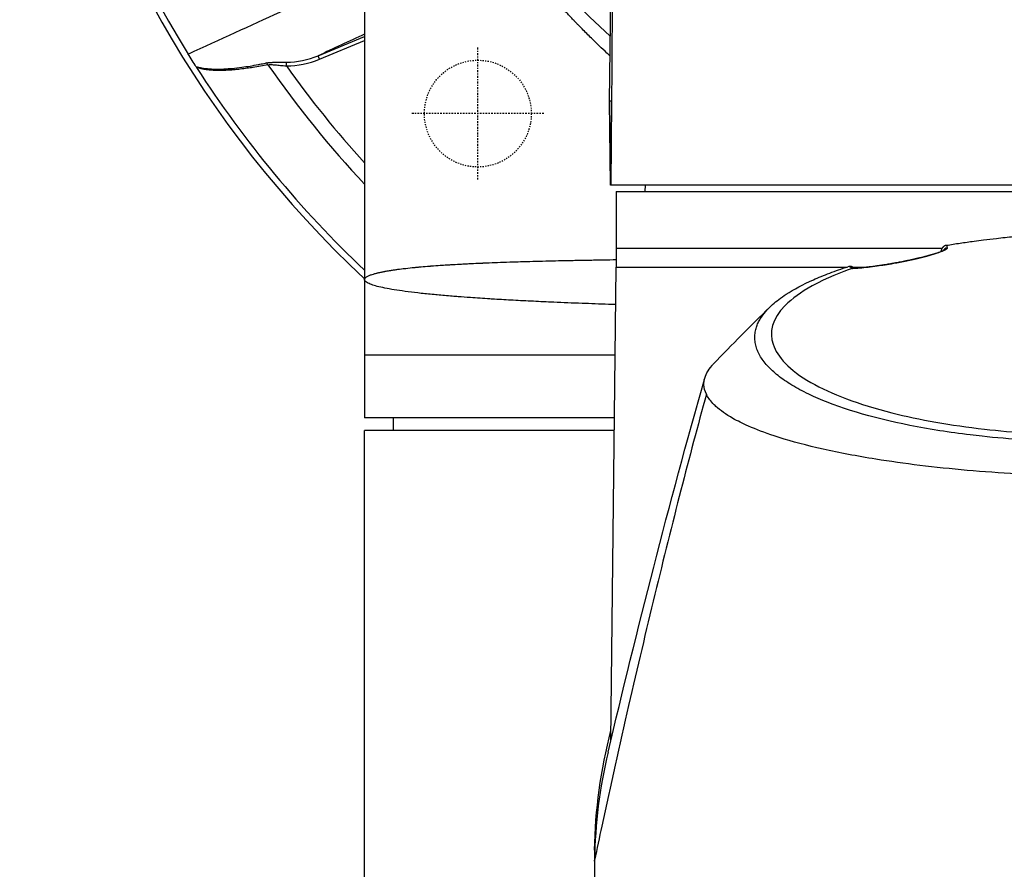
# Model space of a CAD drawing. Header units: millimetres. Extents: x 0 to 4378, y 0 to 2376.
# Tile 189 of 256: x 691 to 769, y 2056 to 2124. Entities that reach past the tile are written whole.
import ezdxf

# ---------------------------------------------------------------- set-up
doc = ezdxf.new("R2010")
doc.units = ezdxf.units.MM
doc.header["$LTSCALE"] = 0.2
doc.linetypes.add('CENTER2', pattern=[1.125, 0.75, -0.125, 0.125, -0.125])
doc.linetypes.add('HIDDEN', pattern=[0.375, 0.25, -0.125])
doc.layers.add('02_Center Line', color=1, linetype='CENTER2')
doc.layers.add('03_Hidden Line', color=2, linetype='HIDDEN')

# ---------------------------------------------------------------- blocks, each defined once
blk = doc.blocks.new('A$Ce3085cef_1')
for p, q in [((-59, 0), (-59, -74.2)), ((-39.525, -49.001), (-39.136, -12.686)), ((-62.686, -45.397), (-59, -43.87)), ((-62.572, -45.674), (-59, -44.194)), ((-65.213, -46.213), (-65.214, -45.922)), ((-62.572, -45.674), (-62.686, -45.397)), ((-39.372, -49), (-39.525, -49.001)), ((-39.467, -55.7), (-39.525, -49.001)), ((-39.525, -49.001), (-39.467, -55.7)), ((-39.372, -49), (-39.432, -55.7)), ((-39.432, -55.7), (-39.467, -55.7)), ((-39.467, -55.7), (-39.467, -55.7)), ((39.467, -55.7), (-39.432, -55.7)), ((-39, -56.2), (39, -56.2)), ((-39, -56.2), (-39, -62.2)), ((-36.713, -55.7), (-36.721, -56.2)), ((-39, -60.7), (-13.099, -60.7)), ((-45.328, -61.735), (-45.328, -61.736)), ((-44.999, -61.727), (-44.999, -61.727)), ((-44.949, -61.726), (-44.949, -61.726)), ((-39.426, -99.837), (-39.006, -62.2)), ((-39.006, -62.2), (-20.658, -62.2)), ((-20.217, -62.2), (-18.969, -62.2)), ((-39.084, -69.2), (-59, -69.2)), ((-39.14, -74.2), (-59, -74.2)), ((-56.695, -75.2), (-56.713, -74.2)), ((-39.151, -75.2), (-59, -75.2)), ((-59, -148.4), (-59, -75.2)), ((-40.731, -109.446), (-40.731, -109.607))]:
    blk.add_line(p, q)
for radius, start, end in [(86.413, 313.06048, 226.93952), (59, 311.98884, 228.01116), (85.907, 148.20478, 211.79522), (81.076, 214.66612, 223.30498), (85.917, 212.63635, 226.62982), (79.927, 215.32313, 222.42381), (85.917, 228.00599, 228.00606)]:
    blk.add_arc((0, 0), radius, start, end)
for centre, major_axis, ratio, start_param, end_param in [((-67.608, -38.023), (1.196, 4.862), 0.9987, 3.28685, 3.286852), ((-66.872, -46.246), (-0.06, 0.294), 0.73863, 5.018432, 5.756015), ((-67.613, -14.18), (-2.944, 31.713), 0.454366, 3.103899, 3.281624), ((-67.821, -13.502), (-3.259, 32.677), 0.454652, 3.098, 3.27804), ((-72.214, -46.522), (-0.23, 0.343), 0.030296, 0.66307, 0.975161), ((-21.93, -508.296), (-9.688, -453.026), 0.011352, 3.300548, 3.300598), ((-12.618, -61.179), (-0.486, -0.116), 0.997252, 4.629129, 5.460146), ((-12.816, -60.673), (0.305, 0.13), 0.521676, 1.145879, 1.358318), ((-20.231, -62.402), (0.504, -0.094), 0.468371, 2.110491, 2.429026), ((-17.669, -61.618), (-3.368, 0.401), 0.417962, 0.649788, 0.766914), ((-19.629, -62.715), (0.693, -0.344), 0.329696, 2.707499, 2.831937), ((-16.875, -62.395), (-0.087, 0.492), 0.186346, 0, 0.125053)]:
    blk.add_ellipse(centre, major_axis=major_axis, ratio=ratio, start_param=start_param, end_param=end_param)
for points, knots in [([(-39.487, -45.42), (-39.573, -45.341), (-39.659, -45.262), (-39.745, -45.182), (-39.941, -45), (-40.138, -44.815), (-40.335, -44.628), (-40.547, -44.425), (-40.759, -44.22), (-40.972, -44.011), (-41.221, -43.766), (-41.47, -43.517), (-41.719, -43.263), (-41.787, -43.194), (-41.855, -43.125), (-41.921, -43.057), (-41.989, -42.987), (-42.055, -42.919), (-42.117, -42.854), (-42.187, -42.782), (-42.252, -42.714), (-42.31, -42.653), (-42.322, -42.64), (-42.334, -42.628), (-42.346, -42.615), (-42.368, -42.592), (-42.39, -42.568), (-42.413, -42.545), (-42.492, -42.462), (-42.568, -42.38), (-42.643, -42.3), (-42.74, -42.197), (-42.834, -42.097), (-42.925, -41.998), (-43.019, -41.896), (-43.11, -41.797), (-43.201, -41.697), (-43.286, -41.605), (-43.369, -41.512), (-43.453, -41.419), (-43.797, -41.037), (-44.143, -40.642), (-44.491, -40.235), (-44.833, -39.833), (-45.177, -39.419), (-45.521, -38.992), (-45.756, -38.702), (-45.991, -38.405), (-46.226, -38.102), (-46.328, -37.97), (-46.431, -37.836), (-46.533, -37.702), (-46.866, -37.264), (-47.199, -36.814), (-47.531, -36.352), (-47.675, -36.151), (-47.819, -35.949), (-47.962, -35.744), (-48.144, -35.483), (-48.325, -35.22), (-48.506, -34.952), (-48.69, -34.678), (-48.874, -34.401), (-49.057, -34.12), (-49.233, -33.849), (-49.409, -33.574), (-49.584, -33.295), (-49.725, -33.069), (-49.866, -32.841), (-50.007, -32.61), (-50.122, -32.42), (-50.237, -32.229), (-50.352, -32.036), (-50.544, -31.711), (-50.736, -31.381), (-50.926, -31.046), (-50.981, -30.95), (-51.035, -30.854), (-51.089, -30.758), (-51.333, -30.323), (-51.574, -29.88), (-51.812, -29.429), (-52.031, -29.014), (-52.247, -28.592), (-52.461, -28.163), (-52.526, -28.033), (-52.591, -27.902), (-52.655, -27.771), (-52.928, -27.213), (-53.197, -26.642), (-53.459, -26.06), (-53.54, -25.881), (-53.62, -25.702), (-53.699, -25.522), (-53.875, -25.122), (-54.048, -24.716), (-54.219, -24.304), (-54.316, -24.068), (-54.413, -23.83), (-54.509, -23.591), (-54.609, -23.341), (-54.708, -23.089), (-54.805, -22.835), (-54.942, -22.478), (-55.077, -22.117), (-55.209, -21.752), (-55.406, -21.211), (-55.597, -20.66), (-55.782, -20.101), (-55.808, -20.024), (-55.834, -19.946), (-55.859, -19.869), (-56.064, -19.241), (-56.262, -18.603), (-56.451, -17.954), (-56.512, -17.744), (-56.573, -17.533), (-56.632, -17.321), (-56.755, -16.884), (-56.874, -16.441), (-56.989, -15.995), (-57.116, -15.5), (-57.238, -15), (-57.355, -14.494), (-57.393, -14.331), (-57.43, -14.168), (-57.466, -14.004), (-57.608, -13.367), (-57.742, -12.721), (-57.866, -12.067), (-57.895, -11.92), (-57.922, -11.772), (-57.949, -11.623), (-58.048, -11.082), (-58.141, -10.535), (-58.227, -9.983), (-58.292, -9.571), (-58.352, -9.155), (-58.409, -8.737), (-58.539, -7.786), (-58.649, -6.819), (-58.737, -5.838), (-58.781, -5.357), (-58.819, -4.872), (-58.852, -4.384), (-58.87, -4.11), (-58.887, -3.836), (-58.902, -3.561), (-58.914, -3.35), (-58.925, -3.138), (-58.934, -2.926), (-58.956, -2.442), (-58.972, -1.955), (-58.984, -1.464), (-58.984, -1.434), (-58.985, -1.404), (-58.985, -1.374), (-58.99, -1.16), (-58.993, -0.947), (-58.996, -0.732), (-58.997, -0.611), (-58.998, -0.489), (-58.999, -0.366), (-59, -0.244), (-59, -0.121), (-59, 0)], [0.7300236, 0.7300236, 0.7300236, 0.7300236, 0.7317897, 0.7317897, 0.7317897, 0.7358249, 0.7358249, 0.7358249, 0.7401759, 0.7401759, 0.7401759, 0.7452724, 0.7452724, 0.7452724, 0.7466567, 0.7466567, 0.7466567, 0.7480812, 0.7480812, 0.7480812, 0.749665, 0.749665, 0.749665, 0.75, 0.75, 0.75, 0.7506459, 0.7506459, 0.7506459, 0.7529589, 0.7529589, 0.7529589, 0.755946, 0.755946, 0.755946, 0.7589945, 0.7589945, 0.7589945, 0.7618354, 0.7618354, 0.7618354, 0.7735028, 0.7735028, 0.7735028, 0.7850031, 0.7850031, 0.7850031, 0.7928389, 0.7928389, 0.7928389, 0.7962581, 0.7962581, 0.7962581, 0.8073769, 0.8073769, 0.8073769, 0.8121909, 0.8121909, 0.8121909, 0.818295, 0.818295, 0.818295, 0.8245188, 0.8245188, 0.8245188, 0.8305121, 0.8305121, 0.8305121, 0.8353667, 0.8353667, 0.8353667, 0.8393489, 0.8393489, 0.8393489, 0.8460586, 0.8460586, 0.8460586, 0.8479754, 0.8479754, 0.8479754, 0.8566014, 0.8566014, 0.8566014, 0.8645334, 0.8645334, 0.8645334, 0.8669361, 0.8669361, 0.8669361, 0.8771565, 0.8771565, 0.8771565, 0.8802819, 0.8802819, 0.8802819, 0.8872176, 0.8872176, 0.8872176, 0.891197, 0.891197, 0.891197, 0.895347, 0.895347, 0.895347, 0.9011786, 0.9011786, 0.9011786, 0.9098402, 0.9098402, 0.9098402, 0.9110384, 0.9110384, 0.9110384, 0.9207209, 0.9207209, 0.9207209, 0.9238523, 0.9238523, 0.9238523, 0.9303112, 0.9303112, 0.9303112, 0.9374604, 0.9374604, 0.9374604, 0.9397577, 0.9397577, 0.9397577, 0.9486937, 0.9486937, 0.9486937, 0.9507087, 0.9507087, 0.9507087, 0.9580528, 0.9580528, 0.9580528, 0.9635355, 0.9635355, 0.9635355, 0.9759881, 0.9759881, 0.9759881, 0.9820931, 0.9820931, 0.9820931, 0.9855078, 0.9855078, 0.9855078, 0.9881263, 0.9881263, 0.9881263, 0.9940946, 0.9940946, 0.9940946, 0.9944613, 0.9944613, 0.9944613, 0.9970645, 0.9970645, 0.9970645, 0.9985406, 0.9985406, 0.9985406, 1, 1, 1, 1]), ([(-39.109, -12.78), (-39.121, -14.324), (-39.133, -15.876), (-39.168, -20.41), (-39.19, -23.415), (-39.235, -29.489), (-39.258, -32.558), (-39.302, -38.763), (-39.324, -41.899), (-39.355, -46.371), (-39.363, -47.683), (-39.372, -49)], [0.2717126, 0.2717126, 0.2717126, 0.2717126, 0.3686379, 0.3686379, 0.5533958, 0.5533958, 0.738344, 0.738344, 0.9235709, 0.9235709, 1, 1, 1, 1]), ([(-72.401, -46.256), (-72.497, -46.101), (-72.596, -45.94), (-72.699, -45.773), (-72.803, -45.606), (-72.909, -45.435), (-73.015, -45.263)], [-0.1212579, -0.1212579, -0.1212579, -0.1212579, -0.0607336, -0.0607336, -0.0607336, 0, 0, 0, 0]), ([(-72.401, -46.256), (-72.325, -46.278), (-72.248, -46.298), (-72.17, -46.317), (-72.09, -46.335), (-72.01, -46.352), (-71.928, -46.367), (-71.849, -46.382), (-71.77, -46.394), (-71.689, -46.405), (-71.653, -46.41), (-71.616, -46.415), (-71.579, -46.42), (-71.537, -46.424), (-71.495, -46.429), (-71.452, -46.433), (-71.378, -46.44), (-71.303, -46.446), (-71.226, -46.451), (-71.205, -46.452), (-71.184, -46.453), (-71.163, -46.455), (-71.118, -46.457), (-71.076, -46.459), (-71.034, -46.46), (-71.005, -46.461), (-70.976, -46.462), (-70.948, -46.462), (-70.903, -46.463), (-70.858, -46.464), (-70.814, -46.464), (-70.768, -46.464), (-70.723, -46.464), (-70.677, -46.463), (-70.64, -46.463), (-70.603, -46.462), (-70.565, -46.462), (-70.487, -46.46), (-70.406, -46.457), (-70.323, -46.454), (-70.242, -46.451), (-70.159, -46.446), (-70.074, -46.441), (-70.015, -46.438), (-69.955, -46.434), (-69.894, -46.43), (-69.775, -46.422), (-69.656, -46.412), (-69.536, -46.401), (-69.28, -46.378), (-69.021, -46.348), (-68.758, -46.313), (-68.542, -46.284), (-68.323, -46.252), (-68.101, -46.215), (-67.893, -46.181), (-67.682, -46.143), (-67.468, -46.102), (-67.421, -46.093), (-67.374, -46.084), (-67.327, -46.075), (-67.19, -46.048), (-67.052, -46.02), (-66.912, -45.99), (-66.88, -45.984), (-66.847, -45.977), (-66.815, -45.97)], [0, 0, 0, 0, 0.0495997, 0.0495997, 0.0495997, 0.0996998, 0.0996998, 0.0996998, 0.1479286, 0.1479286, 0.1479286, 0.1695977, 0.1695977, 0.1695977, 0.1944017, 0.1944017, 0.1944017, 0.2379078, 0.2379078, 0.2379078, 0.25, 0.25, 0.25, 0.2753771, 0.2753771, 0.2753771, 0.2932173, 0.2932173, 0.2932173, 0.3221041, 0.3221041, 0.3221041, 0.3516573, 0.3516573, 0.3516573, 0.375, 0.375, 0.375, 0.4227995, 0.4227995, 0.4227995, 0.4685914, 0.4685914, 0.4685914, 0.5, 0.5, 0.5, 0.5610134, 0.5610134, 0.5610134, 0.691371, 0.691371, 0.691371, 0.7986024, 0.7986024, 0.7986024, 0.8993012, 0.8993012, 0.8993012, 0.9212891, 0.9212891, 0.9212891, 0.9852311, 0.9852311, 0.9852311, 1, 1, 1, 1]), ([(-66.683, -46.115), (-66.88, -46.156), (-67.075, -46.193), (-67.266, -46.228), (-67.47, -46.265), (-67.67, -46.3), (-67.868, -46.331), (-68.025, -46.355), (-68.179, -46.378), (-68.332, -46.399), (-68.519, -46.425), (-68.702, -46.448), (-68.883, -46.468), (-68.958, -46.476), (-69.032, -46.484), (-69.105, -46.491), (-69.223, -46.503), (-69.341, -46.514), (-69.456, -46.523), (-69.464, -46.524), (-69.471, -46.524), (-69.478, -46.525), (-69.515, -46.528), (-69.55, -46.53), (-69.584, -46.533), (-69.618, -46.535), (-69.651, -46.538), (-69.686, -46.54), (-69.717, -46.542), (-69.75, -46.544), (-69.785, -46.547), (-69.803, -46.548), (-69.823, -46.549), (-69.842, -46.55), (-69.944, -46.556), (-70.041, -46.561), (-70.135, -46.565), (-70.249, -46.569), (-70.359, -46.572), (-70.463, -46.573), (-70.618, -46.575), (-70.764, -46.573), (-70.901, -46.567), (-70.97, -46.564), (-71.036, -46.561), (-71.102, -46.557), (-71.153, -46.553), (-71.204, -46.55), (-71.254, -46.545), (-71.301, -46.541), (-71.346, -46.536), (-71.388, -46.532), (-71.427, -46.528), (-71.464, -46.523), (-71.501, -46.519), (-71.537, -46.514), (-71.572, -46.509), (-71.606, -46.504), (-71.639, -46.499), (-71.672, -46.494), (-71.705, -46.489), (-71.73, -46.485), (-71.755, -46.48), (-71.781, -46.475), (-71.829, -46.466), (-71.878, -46.457), (-71.928, -46.446), (-71.977, -46.435), (-72.026, -46.423), (-72.077, -46.411), (-72.124, -46.399), (-72.173, -46.386), (-72.222, -46.373), (-72.265, -46.361), (-72.308, -46.349), (-72.352, -46.335)], [0, 0, 0, 0, 0.0860212, 0.0860212, 0.0860212, 0.1773867, 0.1773867, 0.1773867, 0.25, 0.25, 0.25, 0.3384981, 0.3384981, 0.3384981, 0.375, 0.375, 0.375, 0.4338257, 0.4338257, 0.4338257, 0.4375, 0.4375, 0.4375, 0.4562759, 0.4562759, 0.4562759, 0.4745582, 0.4745582, 0.4745582, 0.4912236, 0.4912236, 0.4912236, 0.5, 0.5, 0.5, 0.5445312, 0.5445312, 0.5445312, 0.5987815, 0.5987815, 0.5987815, 0.6787887, 0.6787887, 0.6787887, 0.7184514, 0.7184514, 0.7184514, 0.75, 0.75, 0.75, 0.7796611, 0.7796611, 0.7796611, 0.8067015, 0.8067015, 0.8067015, 0.832703, 0.832703, 0.832703, 0.8569704, 0.8569704, 0.8569704, 0.875, 0.875, 0.875, 0.9087868, 0.9087868, 0.9087868, 0.9416334, 0.9416334, 0.9416334, 0.9729024, 0.9729024, 0.9729024, 0.9999998, 0.9999998, 0.9999998, 0.9999998]), ([(-66.815, -45.97), (-66.792, -45.965), (-66.768, -45.96), (-66.743, -45.956), (-66.719, -45.952), (-66.693, -45.949), (-66.667, -45.946), (-66.64, -45.942), (-66.612, -45.939), (-66.584, -45.937), (-66.554, -45.934), (-66.524, -45.932), (-66.493, -45.93), (-66.461, -45.928), (-66.427, -45.926), (-66.393, -45.925), (-66.359, -45.924), (-66.323, -45.923), (-66.288, -45.922), (-66.25, -45.921), (-66.212, -45.921), (-66.174, -45.92), (-66.142, -45.92), (-66.11, -45.92), (-66.078, -45.92), (-66.032, -45.919), (-65.985, -45.92), (-65.938, -45.92), (-65.889, -45.92), (-65.84, -45.92), (-65.791, -45.92), (-65.741, -45.921), (-65.692, -45.921), (-65.641, -45.921), (-65.592, -45.922), (-65.543, -45.922), (-65.493, -45.922), (-65.447, -45.922), (-65.4, -45.922), (-65.354, -45.922), (-65.307, -45.922), (-65.261, -45.922), (-65.214, -45.922)], [0, 0, 0, 0, 0.0625, 0.0625, 0.0625, 0.122015, 0.122015, 0.122015, 0.182135, 0.182135, 0.182135, 0.243265, 0.243265, 0.243265, 0.307449, 0.307449, 0.307449, 0.372844, 0.372844, 0.372844, 0.441719, 0.441719, 0.441719, 0.5, 0.5, 0.5, 0.584963, 0.584963, 0.584963, 0.67216, 0.67216, 0.67216, 0.759214, 0.759214, 0.759214, 0.843896, 0.843896, 0.843896, 0.922454, 0.922454, 0.922454, 1, 1, 1, 1]), ([(-66.683, -46.115), (-66.647, -46.111), (-66.607, -46.107), (-66.566, -46.105), (-66.521, -46.103), (-66.473, -46.102), (-66.424, -46.103), (-66.373, -46.104), (-66.319, -46.106), (-66.264, -46.109), (-66.207, -46.112), (-66.147, -46.117), (-66.087, -46.122), (-66.023, -46.127), (-65.959, -46.134), (-65.893, -46.141), (-65.823, -46.148), (-65.752, -46.156), (-65.681, -46.164), (-65.608, -46.172), (-65.534, -46.181), (-65.46, -46.188), (-65.385, -46.197), (-65.309, -46.204), (-65.235, -46.211), (-65.227, -46.211), (-65.22, -46.212), (-65.213, -46.213)], [0, 0, 0, 0, 0.1043306, 0.1043306, 0.1043306, 0.2162892, 0.2162892, 0.2162892, 0.331368, 0.331368, 0.331368, 0.4511731, 0.4511731, 0.4511731, 0.5760639, 0.5760639, 0.5760639, 0.7087184, 0.7087184, 0.7087184, 0.8454444, 0.8454444, 0.8454444, 0.9861051, 0.9861051, 0.9861051, 1, 1, 1, 1]), ([(-12.752, -60.474), (-12.397, -60.413), (-12.036, -60.355), (-11.305, -60.243), (-10.935, -60.19), (-10.31, -60.105), (-10.055, -60.072), (-9.47, -59.999), (-9.131, -59.959), (-8.329, -59.87), (-7.868, -59.822), (-7.141, -59.754), (-6.871, -59.73), (-5.643, -59.628), (-4.67, -59.563), (-2.705, -59.47), (-1.713, -59.441), (-0.601, -59.431), (-0.363, -59.429), (-0.124, -59.428), (-0.005, -59.428)], [-1.261636, -1.261636, -1.261636, -1.261636, -1.140232, -1.140232, -1.018717, -1.018717, -0.937038, -0.937038, -0.825786, -0.825786, -0.677804, -0.677804, -0.594491, -0.594491, -0.297871, -0.297871, 0, 0, 0.035566, 0.071132, 0.071132, 0.071132, 0.071132]), ([(-12.692, -60.686), (-12.691, -60.692), (-12.691, -60.699), (-12.694, -60.713), (-12.698, -60.72), (-12.707, -60.735), (-12.714, -60.743), (-12.73, -60.759), (-12.739, -60.768), (-12.761, -60.785), (-12.774, -60.794), (-12.802, -60.812), (-12.818, -60.821), (-12.847, -60.837), (-12.86, -60.844), (-12.887, -60.858), (-12.901, -60.865), (-12.936, -60.882), (-12.959, -60.892), (-13.008, -60.914), (-13.034, -60.925), (-13.088, -60.947), (-13.116, -60.958), (-13.174, -60.98), (-13.203, -60.991), (-13.266, -61.014), (-13.301, -61.026), (-13.37, -61.05), (-13.405, -61.062), (-13.445, -61.075), (-13.449, -61.076), (-13.476, -61.085), (-13.5, -61.093), (-13.547, -61.108), (-13.571, -61.116), (-13.62, -61.131), (-13.645, -61.139), (-13.682, -61.151), (-13.694, -61.154), (-13.732, -61.166), (-13.758, -61.174), (-13.811, -61.189), (-13.838, -61.197), (-13.882, -61.21), (-13.899, -61.215), (-13.942, -61.227), (-13.967, -61.235), (-14.019, -61.249), (-14.045, -61.257), (-14.097, -61.271), (-14.123, -61.278), (-14.177, -61.293), (-14.203, -61.3), (-14.258, -61.315), (-14.286, -61.322), (-14.325, -61.333), (-14.336, -61.336), (-14.375, -61.346), (-14.404, -61.354), (-14.463, -61.369), (-14.493, -61.377), (-14.533, -61.387), (-14.542, -61.389), (-14.609, -61.406), (-14.668, -61.421), (-14.787, -61.451), (-14.846, -61.465), (-14.932, -61.486), (-14.958, -61.492), (-15.008, -61.504), (-15.031, -61.509), (-15.076, -61.52), (-15.099, -61.525), (-15.128, -61.532), (-15.135, -61.533), (-15.164, -61.54), (-15.186, -61.545), (-15.232, -61.556), (-15.255, -61.561), (-15.303, -61.572), (-15.327, -61.577), (-15.377, -61.589), (-15.403, -61.594), (-15.438, -61.602), (-15.447, -61.604), (-15.497, -61.615), (-15.538, -61.624), (-15.638, -61.646), (-15.696, -61.659), (-15.76, -61.672), (-15.764, -61.673), (-15.788, -61.678), (-15.806, -61.682), (-15.842, -61.69), (-15.86, -61.693), (-15.895, -61.701), (-15.913, -61.704), (-15.949, -61.712), (-15.966, -61.715), (-16.003, -61.723), (-16.021, -61.727), (-16.056, -61.734), (-16.073, -61.737), (-16.226, -61.768), (-16.363, -61.795), (-16.637, -61.848), (-16.775, -61.873), (-16.933, -61.901), (-16.953, -61.905), (-16.973, -61.908)], [0, 0, 0, 0, 0.038115, 0.038115, 0.075605, 0.075605, 0.112655, 0.112655, 0.149359, 0.149359, 0.186016, 0.186016, 0.222871, 0.222871, 0.25, 0.25, 0.275957, 0.275957, 0.314389, 0.314389, 0.352947, 0.352947, 0.390327, 0.390327, 0.425518, 0.425518, 0.462759, 0.462759, 0.49675, 0.49675, 0.5, 0.5, 0.521578, 0.521578, 0.543031, 0.543031, 0.564061, 0.564061, 0.573987, 0.573987, 0.594266, 0.594266, 0.613774, 0.613774, 0.625, 0.625, 0.642214, 0.642214, 0.659554, 0.659554, 0.67675, 0.67675, 0.693701, 0.693701, 0.7101, 0.7101, 0.716202, 0.716202, 0.731672, 0.731672, 0.746156, 0.746156, 0.75, 0.75, 0.776323, 0.776323, 0.801617, 0.801617, 0.8125, 0.8125, 0.822297, 0.822297, 0.832341, 0.832341, 0.835296, 0.835296, 0.845222, 0.845222, 0.854706, 0.854706, 0.863836, 0.863836, 0.872439, 0.872439, 0.875, 0.875, 0.887583, 0.887583, 0.904963, 0.904963, 0.90625, 0.90625, 0.911965, 0.911965, 0.917839, 0.917839, 0.923591, 0.923591, 0.928893, 0.928893, 0.933682, 0.933682, 0.9375, 0.9375, 0.966767, 0.966767, 0.995836, 0.995836, 1, 1, 1, 1]), ([(-16.962, -61.903), (-16.614, -61.841), (-16.25, -61.771), (-15.568, -61.629), (-15.24, -61.555), (-14.647, -61.413), (-14.374, -61.342), (-13.887, -61.207), (-13.672, -61.141), (-13.301, -61.018), (-13.153, -60.959), (-13.016, -60.895), (-12.984, -60.875), (-12.98, -60.872), (-12.98, -60.872), (-12.98, -60.872)], [0, 0, 0, 0, 0.1080701, 0.1080701, 0.2113878, 0.2113878, 0.313987, 0.313987, 0.4245448, 0.4245448, 0.5528609, 0.5528609, 0.6252612, 0.6252612, 0.6304092, 0.6304092, 0.6304092, 0.6304092]), ([(-12.818, -60.49), (-12.829, -60.493), (-12.841, -60.497), (-12.853, -60.501), (-12.865, -60.506), (-12.877, -60.511), (-12.89, -60.517), (-12.902, -60.522), (-12.914, -60.529), (-12.927, -60.536), (-12.939, -60.543), (-12.952, -60.551), (-12.964, -60.559), (-12.975, -60.567), (-12.985, -60.575), (-12.996, -60.583), (-13.006, -60.592), (-13.015, -60.6), (-13.025, -60.609), (-13.034, -60.618), (-13.042, -60.627), (-13.05, -60.636), (-13.052, -60.638), (-13.054, -60.64), (-13.056, -60.642), (-13.063, -60.651), (-13.07, -60.659), (-13.076, -60.667), (-13.08, -60.672), (-13.083, -60.677), (-13.086, -60.681), (-13.089, -60.685), (-13.092, -60.689), (-13.095, -60.693), (-13.097, -60.697), (-13.1, -60.701), (-13.103, -60.706), (-13.105, -60.71), (-13.108, -60.715), (-13.111, -60.72), (-13.114, -60.725), (-13.117, -60.73), (-13.12, -60.736), (-13.123, -60.742), (-13.126, -60.749), (-13.13, -60.756), (-13.133, -60.762), (-13.136, -60.77), (-13.14, -60.778), (-13.143, -60.786), (-13.147, -60.795), (-13.15, -60.805), (-13.155, -60.819), (-13.159, -60.831), (-13.162, -60.843), (-13.165, -60.855), (-13.167, -60.867), (-13.169, -60.877), (-13.172, -60.888), (-13.173, -60.898), (-13.174, -60.907), (-13.175, -60.917), (-13.176, -60.925), (-13.177, -60.932), (-13.177, -60.939), (-13.178, -60.945), (-13.178, -60.95), (-13.178, -60.954), (-13.178, -60.958), (-13.178, -60.96), (-13.178, -60.962), (-13.178, -60.963), (-13.178, -60.963)], [0.0000384, 0.0000384, 0.0000384, 0.0000384, 0.0626256, 0.0626256, 0.0626256, 0.1247706, 0.1247706, 0.1247706, 0.1863321, 0.1863321, 0.1863321, 0.2499394, 0.2499394, 0.2499394, 0.3089338, 0.3089338, 0.3089338, 0.3673948, 0.3673948, 0.3673948, 0.4262297, 0.4262297, 0.4262297, 0.4407612, 0.4407612, 0.4407612, 0.5, 0.5, 0.5, 0.534744, 0.534744, 0.534744, 0.5713232, 0.5713232, 0.5713232, 0.6072655, 0.6072655, 0.6072655, 0.6407709, 0.6407709, 0.6407709, 0.6705082, 0.6705082, 0.6705082, 0.6985535, 0.6985535, 0.6985535, 0.7242768, 0.7242768, 0.7242768, 0.75, 0.75, 0.75, 0.783676, 0.783676, 0.783676, 0.8192693, 0.8192693, 0.8192693, 0.8568548, 0.8568548, 0.8568548, 0.8967059, 0.8967059, 0.8967059, 0.9370394, 0.9370394, 0.9370394, 0.9773546, 0.9773546, 0.9773546, 1, 1, 1, 1]), ([(-59, -63.2), (-59, -63.196), (-59, -63.191), (-58.999, -63.185), (-58.999, -63.184), (-58.998, -63.176), (-58.997, -63.17), (-58.993, -63.152), (-58.989, -63.141), (-58.978, -63.117), (-58.971, -63.105), (-58.962, -63.093), (-58.961, -63.092), (-58.953, -63.08), (-58.944, -63.07), (-58.912, -63.036), (-58.885, -63.013), (-58.819, -62.968), (-58.781, -62.945), (-58.705, -62.907), (-58.671, -62.891), (-58.567, -62.847), (-58.492, -62.819), (-58.343, -62.769), (-58.271, -62.748), (-58.151, -62.714), (-58.107, -62.702), (-58.035, -62.684), (-58.009, -62.677), (-57.971, -62.668), (-57.96, -62.665), (-57.923, -62.656), (-57.896, -62.65), (-57.839, -62.637), (-57.81, -62.63), (-57.698, -62.605), (-57.614, -62.588), (-57.494, -62.564), (-57.462, -62.557), (-57.405, -62.547), (-57.38, -62.542), (-57.251, -62.518), (-57.141, -62.499), (-56.994, -62.475), (-56.96, -62.47), (-56.831, -62.45), (-56.734, -62.435), (-56.544, -62.408), (-56.452, -62.395), (-56.174, -62.358), (-55.982, -62.335), (-55.766, -62.31), (-55.747, -62.307), (-55.508, -62.28), (-55.278, -62.256), (-54.999, -62.228), (-54.958, -62.224), (-54.88, -62.217), (-54.844, -62.213), (-54.775, -62.207), (-54.743, -62.204), (-54.681, -62.198), (-54.648, -62.195), (-54.584, -62.189), (-54.553, -62.186), (-54.517, -62.183), (-54.513, -62.183), (-54.291, -62.163), (-54.068, -62.144), (-53.816, -62.124), (-53.792, -62.123), (-53.746, -62.119), (-53.723, -62.117), (-53.466, -62.097), (-53.227, -62.08), (-52.812, -62.051), (-52.638, -62.04), (-52.362, -62.022), (-52.26, -62.016), (-51.917, -61.995), (-51.672, -61.981), (-51.38, -61.965), (-51.335, -61.963), (-51.224, -61.957), (-51.157, -61.954), (-50.965, -61.944), (-50.84, -61.937), (-50.611, -61.926), (-50.507, -61.921), (-50.386, -61.915), (-50.369, -61.915), (-50.112, -61.903), (-49.869, -61.892), (-49.612, -61.881), (-49.598, -61.88), (-49.422, -61.873), (-49.258, -61.866), (-48.799, -61.847), (-48.501, -61.836), (-48.123, -61.822), (-48.043, -61.819), (-47.632, -61.804), (-47.301, -61.793), (-46.722, -61.775), (-46.474, -61.767), (-46.193, -61.759), (-46.16, -61.758), (-45.788, -61.748), (-45.45, -61.739), (-44.771, -61.721), (-44.431, -61.713), (-43.749, -61.697), (-43.406, -61.69), (-42.971, -61.681), (-42.875, -61.679), (-42.683, -61.675), (-42.586, -61.673), (-42.463, -61.67), (-42.438, -61.67), (-42.328, -61.668), (-42.243, -61.666), (-42.103, -61.663), (-42.046, -61.662), (-41.928, -61.66), (-41.869, -61.659), (-41.779, -61.657), (-41.749, -61.657), (-41.309, -61.648), (-40.898, -61.641), (-40.437, -61.633), (-40.386, -61.632), (-39.969, -61.626), (-39.605, -61.62), (-39.161, -61.613), (-39.08, -61.612), (-39, -61.611)], [0, 0, 0, 0, 0.0012814, 0.0012814, 0.0017415, 0.0017415, 0.0034988, 0.0034988, 0.0070467, 0.0070467, 0.0106522, 0.0106522, 0.0109631, 0.0109631, 0.0141837, 0.0141837, 0.0213771, 0.0213771, 0.0286463, 0.0286463, 0.0339572, 0.0339572, 0.0434424, 0.0434424, 0.0510398, 0.0510398, 0.0552919, 0.0552919, 0.05767, 0.05767, 0.0586372, 0.0586372, 0.0609577, 0.0609577, 0.0634391, 0.0634391, 0.0701014, 0.0701014, 0.0725052, 0.0725052, 0.07428, 0.07428, 0.0818739, 0.0818739, 0.0840868, 0.0840868, 0.090289, 0.090289, 0.0958415, 0.0958415, 0.1067075, 0.1067075, 0.1077009, 0.1077009, 0.119724, 0.119724, 0.1217971, 0.1217971, 0.1235333, 0.1235333, 0.125, 0.125, 0.1262598, 0.1262598, 0.1273818, 0.1273818, 0.1275195, 0.1275195, 0.1351712, 0.1351712, 0.1359805, 0.1359805, 0.1367264, 0.1367264, 0.144549, 0.144549, 0.150055, 0.150055, 0.1532298, 0.1532298, 0.160733, 0.160733, 0.1620884, 0.1620884, 0.1640909, 0.1640909, 0.1678459, 0.1678459, 0.1709154, 0.1709154, 0.1714135, 0.1714135, 0.1785232, 0.1785232, 0.1789216, 0.1789216, 0.183661, 0.183661, 0.1922169, 0.1922169, 0.194515, 0.194515, 0.2039645, 0.2039645, 0.2110305, 0.2110305, 0.2119806, 0.2119806, 0.2216374, 0.2216374, 0.231411, 0.231411, 0.241374, 0.241374, 0.2441835, 0.2441835, 0.2469641, 0.2469641, 0.2476621, 0.2476621, 0.25, 0.25, 0.251351, 0.251351, 0.2525954, 0.2525954, 0.2532003, 0.2532003, 0.2615735, 0.2615735, 0.2626137, 0.2626137, 0.2700728, 0.2700728, 0.2717235, 0.2717235, 0.2717235, 0.2717235]), ([(-3.068, -76.105), (-3.654, -76.089), (-4.237, -76.069), (-5.398, -76.016), (-5.976, -75.985), (-7.696, -75.874), (-8.824, -75.777), (-10.238, -75.626), (-10.551, -75.591), (-11.689, -75.454), (-12.5, -75.342), (-16.549, -74.707), (-19.429, -73.997), (-22.029, -73.031), (-22.301, -72.925), (-22.832, -72.707), (-23.087, -72.597), (-23.836, -72.256), (-24.302, -72.019), (-25.154, -71.532), (-25.54, -71.283), (-26.232, -70.772), (-26.536, -70.512), (-27.062, -69.981), (-27.284, -69.71), (-27.635, -69.166), (-27.765, -68.894), (-27.897, -68.483), (-27.93, -68.344), (-27.964, -68.134), (-27.972, -68.066), (-27.989, -67.86), (-27.989, -67.725), (-27.967, -67.452), (-27.945, -67.314), (-27.897, -67.116), (-27.88, -67.054), (-27.823, -66.876), (-27.775, -66.757), (-27.67, -66.533), (-27.614, -66.427), (-27.318, -65.938), (-26.993, -65.559), (-26.264, -64.909), (-25.902, -64.636), (-24.878, -63.969), (-24.156, -63.582), (-22.924, -63.031), (-22.489, -62.852), (-21.572, -62.506), (-21.088, -62.338), (-20.583, -62.176)], [0.000007, 0.000007, 0.000007, 0.000007, 0.177121, 0.177121, 0.354236, 0.354236, 0.708781, 0.708781, 0.809982, 0.809982, 1.079447, 1.079447, 2.190962, 2.190962, 2.323103, 2.323103, 2.454893, 2.454893, 2.723503, 2.723503, 2.991439, 2.991439, 3.260082, 3.260082, 3.532073, 3.532073, 3.798573, 3.798573, 3.934249, 3.934249, 4.003836, 4.003836, 4.140094, 4.140094, 4.281027, 4.281027, 4.344095, 4.344095, 4.4675, 4.4675, 4.580149, 4.580149, 4.986965, 4.986965, 5.291419, 5.291419, 5.747573, 5.747573, 5.975445, 5.975445, 6.202843, 6.202843, 6.202843, 6.202843]), ([(-20.255, -62.317), (-21.041, -62.595), (-22.267, -63.064), (-24.315, -64.193), (-25.034, -64.711), (-26.656, -66.348), (-26.84, -67.397), (-26.201, -69.345), (-25.258, -70.388), (-21.917, -72.308), (-19.728, -73.127), (-14.889, -74.347), (-12.404, -74.786), (-8.579, -75.222), (-7.385, -75.328), (-4.95, -75.49), (-3.697, -75.545), (-1.649, -75.596), (-0.83, -75.606), (-0.009, -75.606)], [-6.298185, -6.298185, -6.298185, -6.298185, -5.62338, -5.62338, -5.107672, -5.107672, -4.04946, -4.04946, -2.934387, -2.934387, -1.887256, -1.887256, -1.012101, -1.012101, -0.630052, -0.630052, -0.246202, -0.246202, -0.000001, -0.000001, -0.000001, -0.000001]), ([(-20.168, -62.23), (-20.169, -62.229), (-20.169, -62.229), (-20.17, -62.228), (-20.178, -62.223), (-20.187, -62.217), (-20.195, -62.212), (-20.212, -62.202), (-20.229, -62.194), (-20.246, -62.186), (-20.263, -62.179), (-20.281, -62.172), (-20.299, -62.167), (-20.317, -62.162), (-20.335, -62.158), (-20.352, -62.155), (-20.37, -62.152), (-20.388, -62.15), (-20.406, -62.15), (-20.421, -62.149), (-20.437, -62.15), (-20.452, -62.151)], [0.4995769, 0.4995769, 0.4995769, 0.4995769, 0.5029897, 0.5029897, 0.5029897, 0.5489876, 0.5489876, 0.5489876, 0.6388096, 0.6388096, 0.6388096, 0.7297889, 0.7297889, 0.7297889, 0.8215701, 0.8215701, 0.8215701, 0.9155073, 0.9155073, 0.9155073, 0.9999673, 0.9999673, 0.9999673, 0.9999673]), ([(-16.973, -61.908), (-17.047, -61.922), (-17.12, -61.934), (-17.267, -61.959), (-17.34, -61.972), (-17.472, -61.994), (-17.531, -62.003), (-17.622, -62.018), (-17.654, -62.023), (-17.719, -62.033), (-17.752, -62.038), (-17.818, -62.049), (-17.851, -62.054), (-17.916, -62.064), (-17.949, -62.069), (-17.997, -62.076), (-18.012, -62.078), (-18.062, -62.085), (-18.095, -62.09), (-18.156, -62.099), (-18.184, -62.103), (-18.304, -62.12), (-18.397, -62.133), (-18.494, -62.146), (-18.499, -62.147), (-18.568, -62.156), (-18.631, -62.164), (-18.752, -62.18), (-18.81, -62.187), (-18.888, -62.196), (-18.909, -62.199), (-18.936, -62.202), (-18.943, -62.203), (-18.966, -62.206), (-18.984, -62.208), (-19.02, -62.212), (-19.039, -62.214), (-19.074, -62.218), (-19.092, -62.22), (-19.128, -62.224), (-19.145, -62.226), (-19.16, -62.228), (-19.161, -62.228), (-19.245, -62.237), (-19.327, -62.246), (-19.489, -62.262), (-19.57, -62.27), (-19.671, -62.279), (-19.693, -62.28), (-19.774, -62.287), (-19.832, -62.292), (-19.944, -62.3), (-19.997, -62.304), (-20.099, -62.31), (-20.148, -62.313), (-20.215, -62.316), (-20.235, -62.317), (-20.255, -62.317)], [0, 0, 0, 0, 0.0447982, 0.0447982, 0.0890691, 0.0890691, 0.125, 0.125, 0.1438235, 0.1438235, 0.162372, 0.162372, 0.1809558, 0.1809558, 0.1998559, 0.1998559, 0.2090035, 0.2090035, 0.2302048, 0.2302048, 0.25, 0.25, 0.321519, 0.321519, 0.3256794, 0.3256794, 0.375, 0.375, 0.4207665, 0.4207665, 0.4375, 0.4375, 0.442409, 0.442409, 0.4555352, 0.4555352, 0.4686943, 0.4686943, 0.4824178, 0.4824178, 0.4990105, 0.4990105, 0.5, 0.5, 0.60237, 0.60237, 0.708141, 0.708141, 0.7377626, 0.7377626, 0.8181353, 0.8181353, 0.8954072, 0.8954072, 0.9686926, 0.9686926, 0.9999993, 0.9999993, 0.9999993, 0.9999993]), ([(-20.169, -62.302), (-19.867, -62.29), (-19.467, -62.257), (-18.764, -62.176), (-18.522, -62.145), (-17.866, -62.054), (-17.421, -61.984), (-16.962, -61.903)], [0, 0, 0, 0, 0.1985128, 0.1985128, 0.2907772, 0.2907772, 0.4329691, 0.4329691, 0.4329691, 0.4329691]), ([(-39.039, -65.188), (-39.235, -65.182), (-39.43, -65.175), (-39.623, -65.169), (-40.338, -65.145), (-41.036, -65.12), (-41.716, -65.094), (-42.488, -65.065), (-43.237, -65.034), (-44.518, -64.978), (-45.059, -64.953), (-45.587, -64.928), (-46.134, -64.901), (-46.667, -64.874), (-47.245, -64.843), (-47.302, -64.84), (-47.87, -64.809), (-48.367, -64.78), (-48.911, -64.746), (-48.973, -64.743), (-49.035, -64.739), (-49.303, -64.722), (-49.567, -64.705), (-50.087, -64.67), (-50.343, -64.652), (-50.594, -64.635), (-50.923, -64.611), (-51.242, -64.587), (-51.712, -64.551), (-51.871, -64.538), (-52.027, -64.525), (-52.444, -64.491), (-52.843, -64.456), (-53.258, -64.418), (-53.292, -64.415), (-53.326, -64.411), (-53.737, -64.373), (-54.127, -64.333), (-54.494, -64.293), (-54.862, -64.252), (-55.208, -64.211), (-55.533, -64.169), (-55.857, -64.126), (-56.16, -64.084), (-56.441, -64.04), (-56.722, -63.997), (-56.981, -63.952), (-57.217, -63.907), (-57.454, -63.863), (-57.668, -63.817), (-57.858, -63.771), (-58.048, -63.724), (-58.215, -63.677), (-58.357, -63.63), (-58.499, -63.582), (-58.618, -63.534), (-58.714, -63.486), (-58.761, -63.462), (-58.803, -63.438), (-58.839, -63.414), (-58.874, -63.39), (-58.904, -63.366), (-58.928, -63.342), (-58.952, -63.319), (-58.97, -63.295), (-58.982, -63.271), (-58.988, -63.259), (-58.992, -63.247), (-58.996, -63.235), (-58.997, -63.229), (-58.998, -63.224), (-58.999, -63.218), (-59, -63.212), (-59, -63.207), (-59, -63.201), (-59, -63.2), (-59, -63.2), (-59, -63.2), (-59, -63.2)], [0.13459344, 0.13459344, 0.13459344, 0.13459344, 0.13537219, 0.13537219, 0.13537219, 0.1382538, 0.1382538, 0.1382538, 0.14152247, 0.14152247, 0.14401703, 0.14401703, 0.14401703, 0.14660373, 0.14660373, 0.14689341, 0.14689341, 0.14945138, 0.14945138, 0.14978026, 0.14978026, 0.14978026, 0.15121449, 0.15121449, 0.15265585, 0.15266187, 0.15266187, 0.15455519, 0.15455519, 0.15554349, 0.15554349, 0.15554349, 0.15818691, 0.15818691, 0.1584251, 0.1584251, 0.1584251, 0.16130671, 0.16130671, 0.16130671, 0.16418833, 0.16418833, 0.16418833, 0.16706994, 0.16706994, 0.16706994, 0.16995156, 0.16995156, 0.16995156, 0.17283317, 0.17283317, 0.17283317, 0.17571479, 0.17571479, 0.17571479, 0.1785964, 0.1785964, 0.1785964, 0.18003721, 0.18003721, 0.18003721, 0.18147802, 0.18147802, 0.18147802, 0.18291882, 0.18291882, 0.18291882, 0.18363923, 0.18363923, 0.18363923, 0.18399943, 0.18399943, 0.18399943, 0.18433614, 0.18433614, 0.18435816, 0.18435816, 0.18435963, 0.18435963, 0.18435963, 0.18435963]), ([(-31.839, -72.312), (-31.945, -72.063), (-32.025, -71.841), (-32.034, -71.531), (-32.034, -71.495), (-32.03, -71.365), (-32.019, -71.269), (-31.921, -70.794), (-31.716, -70.416), (-31.354, -70.003), (-31.319, -69.965), (-31.283, -69.927)], [0.0002846, 0.0002846, 0.0002846, 0.0002846, 0.3210006, 0.3210006, 0.3626799, 0.3626799, 0.4738586, 0.4738586, 0.9185846, 0.9185846, 0.9637026, 0.9637026, 0.9637026, 0.9637026]), ([(-31.839, -72.312), (-32.518, -74.801), (-33.191, -77.346), (-34.555, -82.648), (-35.245, -85.409), (-36.63, -91.116), (-37.325, -94.064), (-38.733, -100.209), (-39.445, -103.41), (-40.34, -107.558), (-40.533, -108.458), (-40.725, -109.361)], [0.0000003, 0.0000003, 0.0000003, 0.0000003, 0.2202609, 0.2202609, 0.4494903, 0.4494903, 0.6850729, 0.6850729, 0.9320106, 0.9320106, 1, 1, 1, 1]), ([(-3.068, -78.826), (-4.445, -78.79), (-5.82, -78.728), (-8.493, -78.574), (-9.811, -78.482), (-13.686, -78.141), (-16.132, -77.842), (-19.871, -77.241), (-21.266, -76.975), (-22.721, -76.648), (-22.884, -76.61), (-24.294, -76.279), (-25.43, -75.963), (-27.197, -75.378), (-27.883, -75.119), (-28.947, -74.65), (-29.359, -74.445), (-30.276, -73.926), (-30.729, -73.608), (-31.169, -73.202), (-31.251, -73.121), (-31.44, -72.915), (-31.538, -72.79), (-31.704, -72.554), (-31.78, -72.431), (-31.839, -72.312)], [0.000006, 0.000006, 0.000006, 0.000006, 0.415915, 0.415915, 0.829157, 0.829157, 1.642303, 1.642303, 2.181975, 2.181975, 2.250978, 2.250978, 2.784949, 2.784949, 3.180899, 3.180899, 3.475323, 3.475323, 3.911917, 3.911917, 4.020234, 4.020234, 4.184358, 4.184358, 4.345765, 4.345765, 4.345765, 4.345765]), ([(-40.724, -108.572), (-40.727, -108.717), (-40.728, -108.862), (-40.73, -109.152), (-40.731, -109.297), (-40.731, -109.441)], [0.000007, 0.000007, 0.000007, 0.000007, 0.4987592, 0.4987592, 1, 1, 1, 1]), ([(-40.724, -108.563), (-40.724, -108.537), (-40.721, -108.51), (-40.716, -108.483), (-40.714, -108.476), (-40.713, -108.469), (-40.711, -108.462), (-40.707, -108.445), (-40.702, -108.427), (-40.696, -108.409)], [0.0102226, 0.0102226, 0.0102226, 0.0102226, 0.1019829, 0.1019829, 0.1019829, 0.125, 0.125, 0.125, 0.1847286, 0.1847286, 0.1847286, 0.1847286]), ([(-40.725, -109.361), (-40.727, -109.467), (-40.728, -109.58), (-40.729, -109.692), (-40.729, -109.731), (-40.729, -109.769), (-40.73, -109.808), (-40.73, -109.919), (-40.73, -110.027), (-40.73, -110.126), (-40.73, -110.171), (-40.73, -110.214), (-40.73, -110.255), (-40.73, -110.306), (-40.73, -110.353), (-40.73, -110.395), (-40.73, -110.454), (-40.73, -110.509), (-40.73, -110.561), (-40.73, -110.61), (-40.73, -110.657), (-40.73, -110.703), (-40.73, -110.803), (-40.73, -110.896), (-40.73, -110.995), (-40.73, -111.045), (-40.73, -111.096), (-40.73, -111.15), (-40.73, -111.197), (-40.73, -111.247), (-40.73, -111.301), (-40.73, -111.342), (-40.73, -111.385), (-40.73, -111.43)], [-0.3053506, -0.3053506, -0.3053506, -0.3053506, -0.2695389, -0.2695389, -0.2695389, -0.2571259, -0.2571259, -0.2571259, -0.2214728, -0.2214728, -0.2214728, -0.2054105, -0.2054105, -0.2054105, -0.1855765, -0.1855765, -0.1855765, -0.1580471, -0.1580471, -0.1580471, -0.1316959, -0.1316959, -0.1316959, -0.0734957, -0.0734957, -0.0734957, -0.0446243, -0.0446243, -0.0446243, -0.0192842, -0.0192842, -0.0192842, 0, 0, 0, 0])]:
    blk.add_open_spline(points, degree=3, knots=knots)
for points in [[(-73.015, -45.263), (-67.931, -42.931), (-63.309, -40.819), (-59.149, -38.927)], [(-59, -43.679), (-60.229, -44.252), (-61.458, -44.824), (-62.686, -45.397)], [(-13.18, -60.968), (-13.179, -60.953), (-13.178, -60.939), (-13.176, -60.925)], [(-13.177, -60.966), (-13.178, -60.965), (-13.178, -60.964), (-13.178, -60.963)], [(-12.752, -60.474), (-12.732, -60.53), (-12.713, -60.599), (-12.692, -60.686)], [(-20.21, -62.307), (-20.197, -62.305), (-20.183, -62.303), (-20.169, -62.303)], [(-20.168, -62.23), (-20.136, -62.252), (-20.101, -62.275), (-20.065, -62.297)], [(-31.283, -69.927), (-29.804, -68.367), (-28.289, -66.853), (-26.798, -65.395)], [(-39.651, -100.78), (-37.359, -91.131), (-34.819, -81.076), (-31.966, -71.04)], [(-40.724, -108.563), (-40.668, -105.391), (-40.238, -102.193), (-39.418, -99.051)], [(-39.652, -100.779), (-40.325, -103.613), (-40.68, -106.488), (-40.725, -109.361)], [(-40.724, -108.572), (-40.724, -108.569), (-40.724, -108.566), (-40.724, -108.563)], [(-40.731, -109.441), (-40.73, -109.419), (-40.729, -109.397), (-40.726, -109.375)], [(-40.731, -109.441), (-40.731, -109.443), (-40.731, -109.444), (-40.731, -109.446)], [(-40.731, -109.446), (-40.731, -109.661), (-40.73, -109.876), (-40.73, -110.09)]]:
    blk.add_open_spline(points, degree=3)
at = {"layer": '02_Center Line'}
for p, q in [((-50, -55.25), (-50, -44.75)), ((-44.75, -50), (-55.25, -50))]:
    blk.add_line(p, q, dxfattribs=at)
at = {"layer": '03_Hidden Line', "ltscale": 0.2}
blk.add_circle((-50, -50), 4.25, dxfattribs=at)

msp = doc.modelspace()

# ---------------------------------------------------------------- block references
msp.add_blockref('A$Ce3085cef_1', (777.219, 2166.397))

doc.saveas('drawing.dxf')
